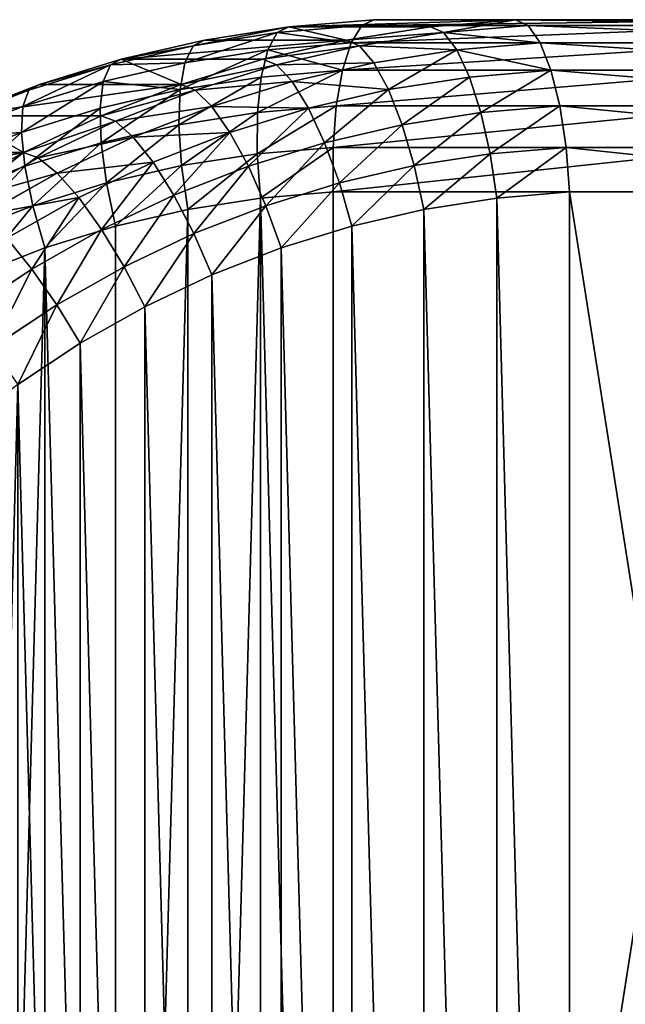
# Model space of a CAD drawing. Extents: x 0 to 1840, y 0 to 334.
# Tile 99 of 109: x 1804 to 1811, y 172 to 184. Entities that reach past the tile are written whole.
import ezdxf

# ---------------------------------------------------------------- set-up
doc = ezdxf.new("R2010")
doc.units = 0
doc.layers.get('0').update_dxf_attribs({"color": 13, "linetype": 'CONTINUOUS'})

# ---------------------------------------------------------------- blocks, each defined once
blk = doc.blocks.new('GROUP_16')
for p, q in [((30.106, 36.814, 4), (25, 36.814, 4)), ((25, 36.814, 10), (30.106, 36.814, 10)), ((30.106, 36.814, 4), (30.104, 36.746, 3.482)), ((30.106, 36.814, 10), (30.104, 36.746, 10.518)), ((30.106, 36.814, 4), (30.106, 36.814, 10)), ((30.106, 36.814, 10), (31.133, 36.732, 10)), ((30.106, 36.814, 4), (31.133, 36.732, 4)), ((25, 36.746, 3.482), (30.104, 36.746, 3.482)), ((25, 36.746, 10.518), (30.104, 36.746, 10.518)), ((30.104, 36.746, 3.482), (30.096, 36.546, 3)), ((30.104, 36.746, 10.518), (30.096, 36.546, 11)), ((30.104, 36.746, 3.482), (31.125, 36.664, 3.482)), ((30.104, 36.746, 10.518), (31.125, 36.664, 10.518)), ((31.125, 36.664, 3.482), (31.133, 36.732, 4)), ((31.125, 36.664, 10.518), (31.133, 36.732, 10)), ((32.151, 36.578, 4), (31.133, 36.732, 4)), ((31.133, 36.732, 4), (31.133, 36.732, 10)), ((31.133, 36.732, 10), (32.151, 36.578, 10)), ((31.102, 36.465, 3), (31.125, 36.664, 3.482)), ((31.102, 36.465, 11), (31.125, 36.664, 10.518)), ((31.125, 36.664, 3.482), (32.138, 36.511, 3.482)), ((31.125, 36.664, 10.518), (32.138, 36.511, 10.518)), ((25, 36.546, 3), (30.096, 36.546, 3)), ((25, 36.546, 11), (30.096, 36.546, 11)), ((30.096, 36.546, 3), (30.083, 36.228, 2.586)), ((30.096, 36.546, 11), (30.083, 36.228, 11.414)), ((30.096, 36.546, 3), (31.102, 36.465, 3)), ((30.096, 36.546, 11), (31.102, 36.465, 11)), ((32.138, 36.511, 3.482), (32.102, 36.315, 3)), ((32.138, 36.511, 10.518), (32.102, 36.315, 11)), ((32.151, 36.578, 4), (32.138, 36.511, 3.482)), ((32.151, 36.578, 10), (32.138, 36.511, 10.518)), ((32.138, 36.511, 3.482), (33.139, 36.289, 3.482)), ((32.138, 36.511, 10.518), (33.139, 36.289, 10.518)), ((32.151, 36.578, 4), (32.151, 36.578, 10)), ((32.151, 36.578, 10), (33.156, 36.355, 10)), ((32.151, 36.578, 4), (33.156, 36.355, 4)), ((31.066, 36.149, 2.586), (31.102, 36.465, 3)), ((31.066, 36.149, 11.414), (31.102, 36.465, 11)), ((31.102, 36.465, 3), (32.102, 36.315, 3)), ((31.102, 36.465, 11), (32.102, 36.315, 11)), ((32.102, 36.315, 3), (32.043, 36.002, 2.586)), ((32.102, 36.315, 11), (32.043, 36.002, 11.414)), ((32.102, 36.315, 3), (33.088, 36.095, 3)), ((32.102, 36.315, 11), (33.088, 36.095, 11)), ((33.088, 36.095, 3), (33.139, 36.289, 3.482)), ((33.088, 36.095, 11), (33.139, 36.289, 10.518)), ((33.139, 36.289, 3.482), (33.156, 36.355, 4)), ((33.139, 36.289, 10.518), (33.156, 36.355, 10)), ((33.139, 36.289, 3.482), (34.121, 35.997, 3.482)), ((33.139, 36.289, 10.518), (34.121, 35.997, 10.518)), ((33.156, 36.355, 4), (33.156, 36.355, 10)), ((33.156, 36.355, 10), (34.143, 36.061, 10)), ((33.156, 36.355, 4), (34.143, 36.061, 4)), ((25, 36.228, 2.586), (30.083, 36.228, 2.586)), ((25, 36.228, 11.414), (30.083, 36.228, 11.414)), ((30.083, 36.228, 2.586), (30.067, 35.814, 2.268)), ((30.083, 36.228, 11.414), (30.067, 35.814, 11.732)), ((30.083, 36.228, 2.586), (31.066, 36.149, 2.586)), ((30.083, 36.228, 11.414), (31.066, 36.149, 11.414)), ((31.018, 35.738, 2.268), (31.066, 36.149, 2.586)), ((31.018, 35.738, 11.732), (31.066, 36.149, 11.414)), ((31.066, 36.149, 2.586), (32.043, 36.002, 2.586)), ((31.066, 36.149, 11.414), (32.043, 36.002, 11.414)), ((33.008, 35.787, 2.586), (33.088, 36.095, 3)), ((33.008, 35.787, 11.414), (33.088, 36.095, 11)), ((33.088, 36.095, 3), (34.057, 35.807, 3)), ((33.088, 36.095, 11), (34.057, 35.807, 11)), ((34.121, 35.997, 3.482), (34.143, 36.061, 4)), ((34.143, 36.061, 10), (34.121, 35.997, 10.518)), ((35.107, 35.7, 4), (34.143, 36.061, 4)), ((34.143, 36.061, 4), (34.143, 36.061, 10)), ((34.143, 36.061, 10), (35.107, 35.7, 10)), ((32.043, 36.002, 2.586), (31.967, 35.595, 2.268)), ((32.043, 36.002, 11.414), (31.967, 35.595, 11.732)), ((32.043, 36.002, 2.586), (33.008, 35.787, 2.586)), ((32.043, 36.002, 11.414), (33.008, 35.787, 11.414)), ((34.057, 35.807, 3), (34.121, 35.997, 3.482)), ((34.121, 35.997, 10.518), (34.057, 35.807, 11)), ((34.121, 35.997, 3.482), (35.081, 35.637, 3.482)), ((34.121, 35.997, 10.518), (35.081, 35.637, 10.518)), ((25, 35.814, 2.268), (30.067, 35.814, 2.268)), ((25, 35.814, 11.732), (30.067, 35.814, 11.732)), ((30.067, 35.814, 2.268), (30.047, 35.331, 2.068)), ((30.067, 35.814, 11.732), (30.047, 35.331, 11.932)), ((30.067, 35.814, 2.268), (31.018, 35.738, 2.268)), ((30.067, 35.814, 11.732), (31.018, 35.738, 11.732)), ((32.904, 35.386, 2.268), (33.008, 35.787, 2.586)), ((32.904, 35.386, 11.732), (33.008, 35.787, 11.414)), ((33.008, 35.787, 2.586), (33.956, 35.506, 2.586)), ((33.008, 35.787, 11.414), (33.956, 35.506, 11.414)), ((33.956, 35.506, 2.586), (34.057, 35.807, 3)), ((34.057, 35.807, 11), (33.956, 35.506, 11.414)), ((34.057, 35.807, 3), (35.004, 35.452, 3)), ((34.057, 35.807, 11), (35.004, 35.452, 11)), ((30.963, 35.258, 2.068), (31.018, 35.738, 2.268)), ((30.963, 35.258, 11.932), (31.018, 35.738, 11.732)), ((31.018, 35.738, 2.268), (31.967, 35.595, 2.268)), ((31.018, 35.738, 11.732), (31.967, 35.595, 11.732)), ((35.107, 35.7, 4), (35.081, 35.637, 3.482)), ((35.107, 35.7, 4), (35.107, 35.7, 10)), ((35.107, 35.7, 4), (36.043, 35.273, 4)), ((31.967, 35.595, 2.268), (31.879, 35.12, 2.068)), ((31.967, 35.595, 11.732), (31.879, 35.12, 11.932)), ((31.967, 35.595, 2.268), (32.904, 35.386, 2.268)), ((31.967, 35.595, 11.732), (32.904, 35.386, 11.732)), ((35.081, 35.637, 3.482), (35.004, 35.452, 3)), ((35.081, 35.637, 3.482), (36.013, 35.212, 3.482)), ((33.824, 35.113, 2.268), (33.956, 35.506, 2.586)), ((33.956, 35.506, 11.414), (33.824, 35.113, 11.732)), ((33.956, 35.506, 2.586), (34.882, 35.159, 2.586)), ((33.956, 35.506, 11.414), (34.882, 35.159, 11.414)), ((35.004, 35.452, 3), (34.882, 35.159, 2.586)), ((35.004, 35.452, 3), (35.924, 35.033, 3)), ((25, 35.331, 2.068), (30.047, 35.331, 2.068)), ((25, 35.331, 11.932), (30.047, 35.331, 11.932)), ((30.047, 35.331, 2.068), (30.027, 34.814, 2)), ((30.047, 35.331, 11.932), (30.027, 34.814, 12)), ((30.047, 35.331, 2.068), (30.963, 35.258, 2.068)), ((30.047, 35.331, 11.932), (30.963, 35.258, 11.932)), ((32.783, 34.919, 2.068), (32.904, 35.386, 2.268)), ((32.783, 34.919, 11.932), (32.904, 35.386, 11.732)), ((32.904, 35.386, 2.268), (33.824, 35.113, 2.268)), ((32.904, 35.386, 11.732), (33.824, 35.113, 11.732)), ((30.904, 34.744, 2), (30.963, 35.258, 2.068)), ((30.904, 34.744, 12), (30.963, 35.258, 11.932)), ((30.963, 35.258, 2.068), (31.879, 35.12, 2.068)), ((30.963, 35.258, 11.932), (31.879, 35.12, 11.932)), ((36.043, 35.273, 4), (36.013, 35.212, 3.482)), ((36.043, 35.273, 4), (36.043, 35.273, 10)), ((36.043, 35.273, 4), (36.948, 34.781, 4)), ((31.879, 35.12, 2.068), (31.784, 34.611, 2)), ((31.879, 35.12, 11.932), (31.784, 34.611, 12)), ((31.879, 35.12, 2.068), (32.783, 34.919, 2.068)), ((31.879, 35.12, 11.932), (32.783, 34.919, 11.932)), ((33.671, 34.655, 2.068), (33.824, 35.113, 2.268)), ((33.824, 35.113, 11.732), (33.671, 34.655, 11.932)), ((33.824, 35.113, 2.268), (34.723, 34.776, 2.268)), ((33.824, 35.113, 11.732), (34.723, 34.776, 11.732)), ((34.882, 35.159, 2.586), (34.723, 34.776, 2.268)), ((34.882, 35.159, 2.586), (35.781, 34.748, 2.586)), ((36.013, 35.212, 3.482), (35.924, 35.033, 3)), ((36.013, 35.212, 3.482), (36.913, 34.722, 3.482)), ((35.924, 35.033, 3), (35.781, 34.748, 2.586)), ((35.924, 35.033, 3), (36.812, 34.55, 3)), ((32.653, 34.418, 2), (32.783, 34.919, 2.068)), ((32.653, 34.418, 12), (32.783, 34.919, 11.932)), ((32.783, 34.919, 2.068), (33.671, 34.655, 2.068)), ((32.783, 34.919, 11.932), (33.671, 34.655, 11.932)), ((30.027, 34.814, 2), (25, 34.814, 2)), ((30.027, 34.814, 12), (25, 34.814, 12)), ((30.904, 34.744, 2), (30.027, 34.814, 2)), ((30.904, 34.744, 12), (30.027, 34.814, 12)), ((34.723, 34.776, 2.268), (34.538, 34.33, 2.068)), ((34.723, 34.776, 2.268), (35.596, 34.377, 2.268)), ((31.784, 34.611, 2), (30.904, 34.744, 2)), ((31.784, 34.611, 12), (30.904, 34.744, 12)), ((33.506, 34.164, 2), (33.671, 34.655, 2.068)), ((33.671, 34.655, 11.932), (33.506, 34.164, 12)), ((33.671, 34.655, 2.068), (34.538, 34.33, 2.068)), ((33.671, 34.655, 11.932), (34.538, 34.33, 11.932)), ((35.781, 34.748, 2.586), (35.596, 34.377, 2.268)), ((35.781, 34.748, 2.586), (36.65, 34.276, 2.586)), ((32.653, 34.418, 2), (31.784, 34.611, 2)), ((32.653, 34.418, 12), (31.784, 34.611, 12)), ((33.506, 34.164, 2), (32.653, 34.418, 2)), ((33.506, 34.164, 12), (32.653, 34.418, 12)), ((34.538, 34.33, 2.068), (34.34, 33.852, 2)), ((34.538, 34.33, 2.068), (35.381, 33.946, 2.068)), ((35.596, 34.377, 2.268), (35.381, 33.946, 2.068)), ((35.596, 34.377, 2.268), (36.439, 33.919, 2.268)), ((36.439, 33.919, 2.268), (36.65, 34.276, 2.586)), ((34.34, 33.852, 2), (33.506, 34.164, 2)), ((34.34, 33.852, 12), (33.506, 34.164, 12)), ((35.149, 33.482, 2), (34.34, 33.852, 2)), ((35.381, 33.946, 2.068), (35.149, 33.482, 2)), ((35.381, 33.946, 2.068), (36.194, 33.503, 2.068)), ((36.194, 33.503, 2.068), (36.439, 33.919, 2.268)), ((36.439, 33.919, 2.268), (37.249, 33.403, 2.268)), ((35.931, 33.057, 2), (36.194, 33.503, 2.068)), ((36.194, 33.503, 2.068), (36.975, 33.005, 2.068)), ((35.931, 33.057, 2), (35.149, 33.482, 2)), ((36.682, 32.578, 2), (35.931, 33.057, 2))]:
    blk.add_line(p, q)
mesh = blk.add_polyface()
corners = [(25, 36.746, 3.482), (30.106, 36.814, 4), (30.104, 36.746, 3.482), (25, 36.814, 4)]
mesh.append_faces([[corners[k] for k in face] for face in [(0, 1, 2), (1, 0, 3)]], dxfattribs={"vtx0": -1})
mesh = blk.add_polyface()
corners = [(25, 36.814, 4), (30.106, 36.814, 10), (30.106, 36.814, 4), (25, 36.814, 10)]
mesh.append_faces([[corners[k] for k in face] for face in [(0, 1, 2), (1, 0, 3)]], dxfattribs={"vtx0": -1})
mesh = blk.add_polyface()
corners = [(25, 36.814, 10), (30.104, 36.746, 10.518), (30.106, 36.814, 10), (25, 36.746, 10.518)]
mesh.append_faces([[corners[k] for k in face] for face in [(0, 1, 2), (1, 0, 3)]], dxfattribs={"vtx0": -1})
mesh = blk.add_polyface()
corners = [(30.106, 36.814, 4), (31.125, 36.664, 3.482), (30.104, 36.746, 3.482), (31.133, 36.732, 4)]
mesh.append_faces([[corners[k] for k in face] for face in [(0, 1, 2), (1, 0, 3)]], dxfattribs={"vtx0": -1})
mesh = blk.add_polyface()
corners = [(30.104, 36.746, 10.518), (31.133, 36.732, 10), (30.106, 36.814, 10), (31.125, 36.664, 10.518)]
mesh.append_faces([[corners[k] for k in face] for face in [(0, 1, 2), (1, 0, 3)]], dxfattribs={"vtx0": -1})
mesh = blk.add_polyface()
corners = [(30.106, 36.814, 4), (31.133, 36.732, 10), (31.133, 36.732, 4), (30.106, 36.814, 10)]
mesh.append_faces([[corners[k] for k in face] for face in [(0, 1, 2), (1, 0, 3)]], dxfattribs={"vtx0": -1})
mesh = blk.add_polyface()
corners = [(25, 36.546, 3), (30.104, 36.746, 3.482), (30.096, 36.546, 3), (25, 36.746, 3.482)]
mesh.append_faces([[corners[k] for k in face] for face in [(0, 1, 2), (1, 0, 3)]], dxfattribs={"vtx0": -1})
mesh = blk.add_polyface()
corners = [(25, 36.746, 10.518), (30.096, 36.546, 11), (30.104, 36.746, 10.518), (25, 36.546, 11)]
mesh.append_faces([[corners[k] for k in face] for face in [(0, 1, 2), (1, 0, 3)]], dxfattribs={"vtx0": -1})
mesh = blk.add_polyface()
corners = [(30.096, 36.546, 3), (31.125, 36.664, 3.482), (31.102, 36.465, 3), (30.104, 36.746, 3.482)]
mesh.append_faces([[corners[k] for k in face] for face in [(0, 1, 2), (1, 0, 3)]], dxfattribs={"vtx0": -1})
mesh = blk.add_polyface()
corners = [(30.096, 36.546, 11), (31.125, 36.664, 10.518), (30.104, 36.746, 10.518), (31.102, 36.465, 11)]
mesh.append_faces([[corners[k] for k in face] for face in [(0, 1, 2), (1, 0, 3)]], dxfattribs={"vtx0": -1})
mesh = blk.add_polyface()
corners = [(31.125, 36.664, 3.482), (32.151, 36.578, 4), (32.138, 36.511, 3.482), (31.133, 36.732, 4)]
mesh.append_faces([[corners[k] for k in face] for face in [(0, 1, 2), (1, 0, 3)]], dxfattribs={"vtx0": -1})
mesh = blk.add_polyface()
corners = [(31.133, 36.732, 10), (32.138, 36.511, 10.518), (32.151, 36.578, 10), (31.125, 36.664, 10.518)]
mesh.append_faces([[corners[k] for k in face] for face in [(0, 1, 2), (1, 0, 3)]], dxfattribs={"vtx0": -1})
mesh = blk.add_polyface()
corners = [(31.133, 36.732, 10), (32.151, 36.578, 4), (31.133, 36.732, 4), (32.151, 36.578, 10)]
mesh.append_faces([[corners[k] for k in face] for face in [(0, 1, 2), (1, 0, 3)]], dxfattribs={"vtx0": -1})
mesh = blk.add_polyface()
corners = [(31.102, 36.465, 3), (32.138, 36.511, 3.482), (32.102, 36.315, 3), (31.125, 36.664, 3.482)]
mesh.append_faces([[corners[k] for k in face] for face in [(0, 1, 2), (1, 0, 3)]], dxfattribs={"vtx0": -1})
mesh = blk.add_polyface()
corners = [(31.125, 36.664, 10.518), (32.102, 36.315, 11), (32.138, 36.511, 10.518), (31.102, 36.465, 11)]
mesh.append_faces([[corners[k] for k in face] for face in [(0, 1, 2), (1, 0, 3)]], dxfattribs={"vtx0": -1})
mesh = blk.add_polyface()
corners = [(25, 36.228, 2.586), (30.096, 36.546, 3), (30.083, 36.228, 2.586), (25, 36.546, 3)]
mesh.append_faces([[corners[k] for k in face] for face in [(0, 1, 2), (1, 0, 3)]], dxfattribs={"vtx0": -1})
mesh = blk.add_polyface()
corners = [(25, 36.546, 11), (30.083, 36.228, 11.414), (30.096, 36.546, 11), (25, 36.228, 11.414)]
mesh.append_faces([[corners[k] for k in face] for face in [(0, 1, 2), (1, 0, 3)]], dxfattribs={"vtx0": -1})
mesh = blk.add_polyface()
corners = [(30.083, 36.228, 2.586), (31.102, 36.465, 3), (31.066, 36.149, 2.586), (30.096, 36.546, 3)]
mesh.append_faces([[corners[k] for k in face] for face in [(0, 1, 2), (1, 0, 3)]], dxfattribs={"vtx0": -1})
mesh = blk.add_polyface()
corners = [(30.083, 36.228, 11.414), (31.102, 36.465, 11), (30.096, 36.546, 11), (31.066, 36.149, 11.414)]
mesh.append_faces([[corners[k] for k in face] for face in [(0, 1, 2), (1, 0, 3)]], dxfattribs={"vtx0": -1})
mesh = blk.add_polyface()
corners = [(32.102, 36.315, 3), (33.139, 36.289, 3.482), (33.088, 36.095, 3), (32.138, 36.511, 3.482)]
mesh.append_faces([[corners[k] for k in face] for face in [(0, 1, 2), (1, 0, 3)]], dxfattribs={"vtx0": -1})
mesh = blk.add_polyface()
corners = [(32.102, 36.315, 11), (33.139, 36.289, 10.518), (32.138, 36.511, 10.518), (33.088, 36.095, 11)]
mesh.append_faces([[corners[k] for k in face] for face in [(0, 1, 2), (1, 0, 3)]], dxfattribs={"vtx0": -1})
mesh = blk.add_polyface()
corners = [(32.138, 36.511, 3.482), (33.156, 36.355, 4), (33.139, 36.289, 3.482), (32.151, 36.578, 4)]
mesh.append_faces([[corners[k] for k in face] for face in [(0, 1, 2), (1, 0, 3)]], dxfattribs={"vtx0": -1})
mesh = blk.add_polyface()
corners = [(32.138, 36.511, 10.518), (33.156, 36.355, 10), (32.151, 36.578, 10), (33.139, 36.289, 10.518)]
mesh.append_faces([[corners[k] for k in face] for face in [(0, 1, 2), (1, 0, 3)]], dxfattribs={"vtx0": -1})
mesh = blk.add_polyface()
corners = [(32.151, 36.578, 4), (33.156, 36.355, 10), (33.156, 36.355, 4), (32.151, 36.578, 10)]
mesh.append_faces([[corners[k] for k in face] for face in [(0, 1, 2), (1, 0, 3)]], dxfattribs={"vtx0": -1})
mesh = blk.add_polyface()
corners = [(31.102, 36.465, 3), (32.043, 36.002, 2.586), (31.066, 36.149, 2.586), (32.102, 36.315, 3)]
mesh.append_faces([[corners[k] for k in face] for face in [(0, 1, 2), (1, 0, 3)]], dxfattribs={"vtx0": -1})
mesh = blk.add_polyface()
corners = [(31.102, 36.465, 11), (32.043, 36.002, 11.414), (32.102, 36.315, 11), (31.066, 36.149, 11.414)]
mesh.append_faces([[corners[k] for k in face] for face in [(0, 1, 2), (1, 0, 3)]], dxfattribs={"vtx0": -1})
mesh = blk.add_polyface()
corners = [(32.043, 36.002, 2.586), (33.088, 36.095, 3), (33.008, 35.787, 2.586), (32.102, 36.315, 3)]
mesh.append_faces([[corners[k] for k in face] for face in [(0, 1, 2), (1, 0, 3)]], dxfattribs={"vtx0": -1})
mesh = blk.add_polyface()
corners = [(32.043, 36.002, 11.414), (33.088, 36.095, 11), (32.102, 36.315, 11), (33.008, 35.787, 11.414)]
mesh.append_faces([[corners[k] for k in face] for face in [(0, 1, 2), (1, 0, 3)]], dxfattribs={"vtx0": -1})
mesh = blk.add_polyface()
corners = [(33.088, 36.095, 3), (34.121, 35.997, 3.482), (34.057, 35.807, 3), (33.139, 36.289, 3.482)]
mesh.append_faces([[corners[k] for k in face] for face in [(0, 1, 2), (1, 0, 3)]], dxfattribs={"vtx0": -1})
mesh = blk.add_polyface()
corners = [(33.139, 36.289, 10.518), (34.057, 35.807, 11), (34.121, 35.997, 10.518), (33.088, 36.095, 11)]
mesh.append_faces([[corners[k] for k in face] for face in [(0, 1, 2), (1, 0, 3)]], dxfattribs={"vtx0": -1})
mesh = blk.add_polyface()
corners = [(33.139, 36.289, 3.482), (34.143, 36.061, 4), (34.121, 35.997, 3.482), (33.156, 36.355, 4)]
mesh.append_faces([[corners[k] for k in face] for face in [(0, 1, 2), (1, 0, 3)]], dxfattribs={"vtx0": -1})
mesh = blk.add_polyface()
corners = [(33.139, 36.289, 10.518), (34.143, 36.061, 10), (33.156, 36.355, 10), (34.121, 35.997, 10.518)]
mesh.append_faces([[corners[k] for k in face] for face in [(0, 1, 2), (1, 0, 3)]], dxfattribs={"vtx0": -1})
mesh = blk.add_polyface()
corners = [(33.156, 36.355, 10), (34.143, 36.061, 4), (33.156, 36.355, 4), (34.143, 36.061, 10)]
mesh.append_faces([[corners[k] for k in face] for face in [(0, 1, 2), (1, 0, 3)]], dxfattribs={"vtx0": -1})
mesh = blk.add_polyface()
corners = [(30.083, 36.228, 2.586), (25, 35.814, 2.268), (25, 36.228, 2.586), (30.067, 35.814, 2.268)]
mesh.append_faces([[corners[k] for k in face] for face in [(0, 1, 2), (1, 0, 3)]], dxfattribs={"vtx0": -1})
mesh = blk.add_polyface()
corners = [(30.067, 35.814, 11.732), (25, 36.228, 11.414), (25, 35.814, 11.732), (30.083, 36.228, 11.414)]
mesh.append_faces([[corners[k] for k in face] for face in [(0, 1, 2), (1, 0, 3)]], dxfattribs={"vtx0": -1})
mesh = blk.add_polyface()
corners = [(30.083, 36.228, 2.586), (31.018, 35.738, 2.268), (30.067, 35.814, 2.268), (31.066, 36.149, 2.586)]
mesh.append_faces([[corners[k] for k in face] for face in [(0, 1, 2), (1, 0, 3)]], dxfattribs={"vtx0": -1})
mesh = blk.add_polyface()
corners = [(31.018, 35.738, 11.732), (30.083, 36.228, 11.414), (30.067, 35.814, 11.732), (31.066, 36.149, 11.414)]
mesh.append_faces([[corners[k] for k in face] for face in [(0, 1, 2), (1, 0, 3)]], dxfattribs={"vtx0": -1})
mesh = blk.add_polyface()
corners = [(31.066, 36.149, 2.586), (31.967, 35.595, 2.268), (31.018, 35.738, 2.268), (32.043, 36.002, 2.586)]
mesh.append_faces([[corners[k] for k in face] for face in [(0, 1, 2), (1, 0, 3)]], dxfattribs={"vtx0": -1})
mesh = blk.add_polyface()
corners = [(31.967, 35.595, 11.732), (31.066, 36.149, 11.414), (31.018, 35.738, 11.732), (32.043, 36.002, 11.414)]
mesh.append_faces([[corners[k] for k in face] for face in [(0, 1, 2), (1, 0, 3)]], dxfattribs={"vtx0": -1})
mesh = blk.add_polyface()
corners = [(33.008, 35.787, 2.586), (34.057, 35.807, 3), (33.956, 35.506, 2.586), (33.088, 36.095, 3)]
mesh.append_faces([[corners[k] for k in face] for face in [(0, 1, 2), (1, 0, 3)]], dxfattribs={"vtx0": -1})
mesh = blk.add_polyface()
corners = [(33.088, 36.095, 11), (33.956, 35.506, 11.414), (34.057, 35.807, 11), (33.008, 35.787, 11.414)]
mesh.append_faces([[corners[k] for k in face] for face in [(0, 1, 2), (1, 0, 3)]], dxfattribs={"vtx0": -1})
mesh = blk.add_polyface()
corners = [(34.121, 35.997, 3.482), (35.107, 35.7, 4), (35.081, 35.637, 3.482), (34.143, 36.061, 4)]
mesh.append_faces([[corners[k] for k in face] for face in [(0, 1, 2), (1, 0, 3)]], dxfattribs={"vtx0": -1})
mesh = blk.add_polyface()
corners = [(34.121, 35.997, 10.518), (35.107, 35.7, 10), (34.143, 36.061, 10), (35.081, 35.637, 10.518)]
mesh.append_faces([[corners[k] for k in face] for face in [(0, 1, 2), (1, 0, 3)]], dxfattribs={"vtx0": -1})
mesh = blk.add_polyface()
corners = [(34.143, 36.061, 4), (35.107, 35.7, 10), (35.107, 35.7, 4), (34.143, 36.061, 10)]
mesh.append_faces([[corners[k] for k in face] for face in [(0, 1, 2), (1, 0, 3)]], dxfattribs={"vtx0": -1})
mesh = blk.add_polyface()
corners = [(32.043, 36.002, 2.586), (32.904, 35.386, 2.268), (31.967, 35.595, 2.268), (33.008, 35.787, 2.586)]
mesh.append_faces([[corners[k] for k in face] for face in [(0, 1, 2), (1, 0, 3)]], dxfattribs={"vtx0": -1})
mesh = blk.add_polyface()
corners = [(32.904, 35.386, 11.732), (32.043, 36.002, 11.414), (31.967, 35.595, 11.732), (33.008, 35.787, 11.414)]
mesh.append_faces([[corners[k] for k in face] for face in [(0, 1, 2), (1, 0, 3)]], dxfattribs={"vtx0": -1})
mesh = blk.add_polyface()
corners = [(34.057, 35.807, 3), (35.081, 35.637, 3.482), (35.004, 35.452, 3), (34.121, 35.997, 3.482)]
mesh.append_faces([[corners[k] for k in face] for face in [(0, 1, 2), (1, 0, 3)]], dxfattribs={"vtx0": -1})
mesh = blk.add_polyface()
corners = [(34.057, 35.807, 11), (35.081, 35.637, 10.518), (34.121, 35.997, 10.518), (35.004, 35.452, 11)]
mesh.append_faces([[corners[k] for k in face] for face in [(0, 1, 2), (1, 0, 3)]], dxfattribs={"vtx0": -1})
mesh = blk.add_polyface()
corners = [(30.067, 35.814, 2.268), (25, 35.331, 2.068), (25, 35.814, 2.268), (30.047, 35.331, 2.068)]
mesh.append_faces([[corners[k] for k in face] for face in [(0, 1, 2), (1, 0, 3)]], dxfattribs={"vtx0": -1})
mesh = blk.add_polyface()
corners = [(30.047, 35.331, 11.932), (25, 35.814, 11.732), (25, 35.331, 11.932), (30.067, 35.814, 11.732)]
mesh.append_faces([[corners[k] for k in face] for face in [(0, 1, 2), (1, 0, 3)]], dxfattribs={"vtx0": -1})
mesh = blk.add_polyface()
corners = [(30.067, 35.814, 2.268), (30.963, 35.258, 2.068), (30.047, 35.331, 2.068), (31.018, 35.738, 2.268)]
mesh.append_faces([[corners[k] for k in face] for face in [(0, 1, 2), (1, 0, 3)]], dxfattribs={"vtx0": -1})
mesh = blk.add_polyface()
corners = [(30.963, 35.258, 11.932), (30.067, 35.814, 11.732), (30.047, 35.331, 11.932), (31.018, 35.738, 11.732)]
mesh.append_faces([[corners[k] for k in face] for face in [(0, 1, 2), (1, 0, 3)]], dxfattribs={"vtx0": -1})
mesh = blk.add_polyface()
corners = [(33.008, 35.787, 2.586), (33.824, 35.113, 2.268), (32.904, 35.386, 2.268), (33.956, 35.506, 2.586)]
mesh.append_faces([[corners[k] for k in face] for face in [(0, 1, 2), (1, 0, 3)]], dxfattribs={"vtx0": -1})
mesh = blk.add_polyface()
corners = [(33.824, 35.113, 11.732), (33.008, 35.787, 11.414), (32.904, 35.386, 11.732), (33.956, 35.506, 11.414)]
mesh.append_faces([[corners[k] for k in face] for face in [(0, 1, 2), (1, 0, 3)]], dxfattribs={"vtx0": -1})
mesh = blk.add_polyface()
corners = [(33.956, 35.506, 2.586), (35.004, 35.452, 3), (34.882, 35.159, 2.586), (34.057, 35.807, 3)]
mesh.append_faces([[corners[k] for k in face] for face in [(0, 1, 2), (1, 0, 3)]], dxfattribs={"vtx0": -1})
mesh = blk.add_polyface()
corners = [(33.956, 35.506, 11.414), (35.004, 35.452, 11), (34.057, 35.807, 11), (34.882, 35.159, 11.414)]
mesh.append_faces([[corners[k] for k in face] for face in [(0, 1, 2), (1, 0, 3)]], dxfattribs={"vtx0": -1})
mesh = blk.add_polyface()
corners = [(31.018, 35.738, 2.268), (31.879, 35.12, 2.068), (30.963, 35.258, 2.068), (31.967, 35.595, 2.268)]
mesh.append_faces([[corners[k] for k in face] for face in [(0, 1, 2), (1, 0, 3)]], dxfattribs={"vtx0": -1})
mesh = blk.add_polyface()
corners = [(31.879, 35.12, 11.932), (31.018, 35.738, 11.732), (30.963, 35.258, 11.932), (31.967, 35.595, 11.732)]
mesh.append_faces([[corners[k] for k in face] for face in [(0, 1, 2), (1, 0, 3)]], dxfattribs={"vtx0": -1})
mesh = blk.add_polyface()
corners = [(35.081, 35.637, 3.482), (36.043, 35.273, 4), (36.013, 35.212, 3.482), (35.107, 35.7, 4)]
mesh.append_faces([[corners[k] for k in face] for face in [(0, 1, 2), (1, 0, 3)]], dxfattribs={"vtx0": -1})
mesh = blk.add_polyface()
corners = [(35.107, 35.7, 10), (36.043, 35.273, 4), (35.107, 35.7, 4), (36.043, 35.273, 10)]
mesh.append_faces([[corners[k] for k in face] for face in [(0, 1, 2), (1, 0, 3)]], dxfattribs={"vtx0": -1})
mesh = blk.add_polyface()
corners = [(31.967, 35.595, 2.268), (32.783, 34.919, 2.068), (31.879, 35.12, 2.068), (32.904, 35.386, 2.268)]
mesh.append_faces([[corners[k] for k in face] for face in [(0, 1, 2), (1, 0, 3)]], dxfattribs={"vtx0": -1})
mesh = blk.add_polyface()
corners = [(32.783, 34.919, 11.932), (31.967, 35.595, 11.732), (31.879, 35.12, 11.932), (32.904, 35.386, 11.732)]
mesh.append_faces([[corners[k] for k in face] for face in [(0, 1, 2), (1, 0, 3)]], dxfattribs={"vtx0": -1})
mesh = blk.add_polyface()
corners = [(35.004, 35.452, 3), (36.013, 35.212, 3.482), (35.924, 35.033, 3), (35.081, 35.637, 3.482)]
mesh.append_faces([[corners[k] for k in face] for face in [(0, 1, 2), (1, 0, 3)]], dxfattribs={"vtx0": -1})
mesh = blk.add_polyface()
corners = [(33.956, 35.506, 2.586), (34.723, 34.776, 2.268), (33.824, 35.113, 2.268), (34.882, 35.159, 2.586)]
mesh.append_faces([[corners[k] for k in face] for face in [(0, 1, 2), (1, 0, 3)]], dxfattribs={"vtx0": -1})
mesh = blk.add_polyface()
corners = [(34.723, 34.776, 11.732), (33.956, 35.506, 11.414), (33.824, 35.113, 11.732), (34.882, 35.159, 11.414)]
mesh.append_faces([[corners[k] for k in face] for face in [(0, 1, 2), (1, 0, 3)]], dxfattribs={"vtx0": -1})
mesh = blk.add_polyface()
corners = [(34.882, 35.159, 2.586), (35.924, 35.033, 3), (35.781, 34.748, 2.586), (35.004, 35.452, 3)]
mesh.append_faces([[corners[k] for k in face] for face in [(0, 1, 2), (1, 0, 3)]], dxfattribs={"vtx0": -1})
mesh = blk.add_polyface()
corners = [(30.047, 35.331, 2.068), (25, 34.814, 2), (25, 35.331, 2.068), (30.027, 34.814, 2)]
mesh.append_faces([[corners[k] for k in face] for face in [(0, 1, 2), (1, 0, 3)]], dxfattribs={"vtx0": -1})
mesh = blk.add_polyface()
corners = [(30.027, 34.814, 12), (25, 35.331, 11.932), (25, 34.814, 12), (30.047, 35.331, 11.932)]
mesh.append_faces([[corners[k] for k in face] for face in [(0, 1, 2), (1, 0, 3)]], dxfattribs={"vtx0": -1})
mesh = blk.add_polyface()
corners = [(30.047, 35.331, 2.068), (30.904, 34.744, 2), (30.027, 34.814, 2), (30.963, 35.258, 2.068)]
mesh.append_faces([[corners[k] for k in face] for face in [(0, 1, 2), (1, 0, 3)]], dxfattribs={"vtx0": -1})
mesh = blk.add_polyface()
corners = [(30.904, 34.744, 12), (30.047, 35.331, 11.932), (30.027, 34.814, 12), (30.963, 35.258, 11.932)]
mesh.append_faces([[corners[k] for k in face] for face in [(0, 1, 2), (1, 0, 3)]], dxfattribs={"vtx0": -1})
mesh = blk.add_polyface()
corners = [(32.904, 35.386, 2.268), (33.671, 34.655, 2.068), (32.783, 34.919, 2.068), (33.824, 35.113, 2.268)]
mesh.append_faces([[corners[k] for k in face] for face in [(0, 1, 2), (1, 0, 3)]], dxfattribs={"vtx0": -1})
mesh = blk.add_polyface()
corners = [(33.671, 34.655, 11.932), (32.904, 35.386, 11.732), (32.783, 34.919, 11.932), (33.824, 35.113, 11.732)]
mesh.append_faces([[corners[k] for k in face] for face in [(0, 1, 2), (1, 0, 3)]], dxfattribs={"vtx0": -1})
mesh = blk.add_polyface()
corners = [(30.963, 35.258, 2.068), (31.784, 34.611, 2), (30.904, 34.744, 2), (31.879, 35.12, 2.068)]
mesh.append_faces([[corners[k] for k in face] for face in [(0, 1, 2), (1, 0, 3)]], dxfattribs={"vtx0": -1})
mesh = blk.add_polyface()
corners = [(31.784, 34.611, 12), (30.963, 35.258, 11.932), (30.904, 34.744, 12), (31.879, 35.12, 11.932)]
mesh.append_faces([[corners[k] for k in face] for face in [(0, 1, 2), (1, 0, 3)]], dxfattribs={"vtx0": -1})
mesh = blk.add_polyface()
corners = [(36.043, 35.273, 4), (36.913, 34.722, 3.482), (36.013, 35.212, 3.482), (36.948, 34.781, 4)]
mesh.append_faces([[corners[k] for k in face] for face in [(0, 1, 2), (1, 0, 3)]], dxfattribs={"vtx0": -1})
mesh = blk.add_polyface()
corners = [(36.043, 35.273, 4), (36.948, 34.781, 10), (36.948, 34.781, 4), (36.043, 35.273, 10)]
mesh.append_faces([[corners[k] for k in face] for face in [(0, 1, 2), (1, 0, 3)]], dxfattribs={"vtx0": -1})
mesh = blk.add_polyface()
corners = [(31.879, 35.12, 2.068), (32.653, 34.418, 2), (31.784, 34.611, 2), (32.783, 34.919, 2.068)]
mesh.append_faces([[corners[k] for k in face] for face in [(0, 1, 2), (1, 0, 3)]], dxfattribs={"vtx0": -1})
mesh = blk.add_polyface()
corners = [(32.653, 34.418, 12), (31.879, 35.12, 11.932), (31.784, 34.611, 12), (32.783, 34.919, 11.932)]
mesh.append_faces([[corners[k] for k in face] for face in [(0, 1, 2), (1, 0, 3)]], dxfattribs={"vtx0": -1})
mesh = blk.add_polyface()
corners = [(33.824, 35.113, 2.268), (34.538, 34.33, 2.068), (33.671, 34.655, 2.068), (34.723, 34.776, 2.268)]
mesh.append_faces([[corners[k] for k in face] for face in [(0, 1, 2), (1, 0, 3)]], dxfattribs={"vtx0": -1})
mesh = blk.add_polyface()
corners = [(34.538, 34.33, 11.932), (33.824, 35.113, 11.732), (33.671, 34.655, 11.932), (34.723, 34.776, 11.732)]
mesh.append_faces([[corners[k] for k in face] for face in [(0, 1, 2), (1, 0, 3)]], dxfattribs={"vtx0": -1})
mesh = blk.add_polyface()
corners = [(34.882, 35.159, 2.586), (35.596, 34.377, 2.268), (34.723, 34.776, 2.268), (35.781, 34.748, 2.586)]
mesh.append_faces([[corners[k] for k in face] for face in [(0, 1, 2), (1, 0, 3)]], dxfattribs={"vtx0": -1})
mesh = blk.add_polyface()
corners = [(35.924, 35.033, 3), (36.913, 34.722, 3.482), (36.812, 34.55, 3), (36.013, 35.212, 3.482)]
mesh.append_faces([[corners[k] for k in face] for face in [(0, 1, 2), (1, 0, 3)]], dxfattribs={"vtx0": -1})
mesh = blk.add_polyface()
corners = [(35.781, 34.748, 2.586), (36.812, 34.55, 3), (36.65, 34.276, 2.586), (35.924, 35.033, 3)]
mesh.append_faces([[corners[k] for k in face] for face in [(0, 1, 2), (1, 0, 3)]], dxfattribs={"vtx0": -1})
mesh = blk.add_polyface()
corners = [(32.783, 34.919, 2.068), (33.506, 34.164, 2), (32.653, 34.418, 2), (33.671, 34.655, 2.068)]
mesh.append_faces([[corners[k] for k in face] for face in [(0, 1, 2), (1, 0, 3)]], dxfattribs={"vtx0": -1})
mesh = blk.add_polyface()
corners = [(33.506, 34.164, 12), (32.783, 34.919, 11.932), (32.653, 34.418, 12), (33.671, 34.655, 11.932)]
mesh.append_faces([[corners[k] for k in face] for face in [(0, 1, 2), (1, 0, 3)]], dxfattribs={"vtx0": -1})
mesh = blk.add_polyface()
corners = [(30.027, 34.814, 2), (25, 4, 2), (25, 34.814, 2), (30.027, 4, 2), (30.904, 34.744, 2), (30.904, 4.07, 2), (31.784, 34.611, 2), (31.784, 4.203, 2), (32.653, 34.418, 2), (32.653, 4.396, 2), (33.506, 34.164, 2), (33.506, 4.65, 2), (34.34, 33.852, 2), (34.34, 4.962, 2), (35.149, 33.482, 2), (35.149, 5.332, 2), (35.931, 33.057, 2), (35.931, 5.757, 2), (36.682, 32.578, 2), (36.682, 6.235, 2), (37.397, 6.765, 2), (37.397, 32.049, 2), (38.074, 31.47, 2), (38.074, 7.343, 2), (38.708, 30.846, 2), (38.708, 7.967, 2), (39.345, 30.126, 2), (39.345, 8.688, 2), (40.138, 9.581, 2), (40.138, 29.233, 2), (41.046, 28.351, 2), (41.046, 10.463, 2), (42.016, 27.537, 2), (42.016, 11.277, 2), (43.043, 26.797, 2), (43.043, 12.017, 2), (44.122, 26.134, 2), (44.122, 12.679, 2), (45.246, 13.261, 2), (45.246, 25.553, 2), (46.41, 25.055, 2), (46.41, 13.759, 2), (47.608, 24.644, 2), (47.608, 14.169, 2), (48.832, 14.491, 2), (48.832, 24.322, 2), (50.077, 24.091, 2), (50.077, 14.723, 2), (51.335, 14.862, 2), (51.335, 23.952, 2), (52.563, 23.907, 2), (52.563, 14.907, 2), (60.6, 14.907, 2), (60.6, 23.907, 2)]
mesh.append_faces([[corners[k] for k in face] for face in [(0, 1, 2), (52, 50, 53)]], dxfattribs={"vtx0": -1})
mesh.append_faces([[corners[k] for k in face] for face in [(1, 0, 3), (3, 4, 5), (5, 6, 7), (7, 8, 9), (9, 10, 11), (11, 12, 13), (13, 14, 15), (15, 16, 17), (17, 18, 19), (19, 18, 20), (20, 22, 23), (23, 24, 25), (25, 26, 27), (27, 26, 28), (28, 30, 31), (31, 32, 33), (33, 34, 35), (35, 36, 37), (37, 36, 38), (38, 40, 41), (41, 42, 43), (43, 42, 44), (44, 46, 47), (47, 46, 48), (48, 50, 51), (51, 50, 52)]], dxfattribs={"vtx0": -1, "vtx1": -1})
mesh.append_faces([[corners[k] for k in face] for face in [(3, 0, 4), (5, 4, 6), (7, 6, 8), (9, 8, 10), (11, 10, 12), (13, 12, 14), (15, 14, 16), (17, 16, 18), (20, 18, 21), (20, 21, 22), (23, 22, 24), (25, 24, 26), (28, 26, 29), (28, 29, 30), (31, 30, 32), (33, 32, 34), (35, 34, 36), (38, 36, 39), (38, 39, 40), (41, 40, 42), (44, 42, 45), (44, 45, 46), (48, 46, 49), (48, 49, 50)]], dxfattribs={"vtx0": -1, "vtx2": -1})
mesh = blk.add_polyface()
corners = [(30.027, 4, 12), (25, 34.814, 12), (25, 4, 12), (30.027, 34.814, 12), (30.904, 34.744, 12), (30.904, 4.07, 12), (31.784, 4.203, 12), (31.784, 34.611, 12), (32.653, 4.396, 12), (32.653, 34.418, 12), (33.506, 34.164, 12), (33.506, 4.65, 12), (34.34, 4.962, 12), (34.34, 33.852, 12), (35.149, 5.332, 12), (35.149, 33.482, 12), (35.931, 5.757, 12), (35.931, 33.057, 12), (36.682, 6.235, 12), (36.682, 32.578, 12), (37.397, 6.765, 12), (37.397, 32.049, 12), (38.074, 7.343, 12), (38.074, 31.47, 12), (38.708, 7.967, 12), (38.708, 30.846, 12), (39.345, 8.688, 12), (39.345, 30.126, 12), (40.138, 9.581, 12), (40.138, 29.233, 12), (41.046, 10.463, 12), (41.046, 28.351, 12), (42.016, 11.277, 12), (42.016, 27.537, 12), (43.043, 26.797, 12), (43.043, 12.017, 12), (44.122, 26.134, 12), (44.122, 12.679, 12), (45.246, 13.261, 12), (45.246, 25.553, 12), (46.41, 13.759, 12), (46.41, 25.055, 12), (47.608, 24.644, 12), (47.608, 14.169, 12), (48.832, 14.491, 12), (48.832, 24.322, 12), (50.077, 14.723, 12), (50.077, 24.091, 12), (51.335, 14.862, 12), (51.335, 23.952, 12), (52.563, 14.907, 12), (52.563, 23.907, 12), (60.6, 14.907, 12), (60.6, 23.907, 12)]
mesh.append_faces([[corners[k] for k in face] for face in [(0, 1, 2), (51, 52, 53)]], dxfattribs={"vtx0": -1})
mesh.append_faces([[corners[k] for k in face] for face in [(1, 0, 3), (3, 0, 4), (4, 6, 7), (7, 8, 9), (9, 8, 10), (10, 12, 13), (13, 14, 15), (15, 16, 17), (17, 18, 19), (19, 20, 21), (21, 22, 23), (23, 24, 25), (25, 26, 27), (27, 28, 29), (29, 30, 31), (31, 32, 33), (33, 32, 34), (34, 35, 36), (36, 38, 39), (39, 40, 41), (41, 40, 42), (42, 44, 45), (45, 46, 47), (47, 48, 49), (49, 50, 51)]], dxfattribs={"vtx0": -1, "vtx1": -1})
mesh.append_faces([[corners[k] for k in face] for face in [(4, 0, 5), (4, 5, 6), (7, 6, 8), (10, 8, 11), (10, 11, 12), (13, 12, 14), (15, 14, 16), (17, 16, 18), (19, 18, 20), (21, 20, 22), (23, 22, 24), (25, 24, 26), (27, 26, 28), (29, 28, 30), (31, 30, 32), (34, 32, 35), (36, 35, 37), (36, 37, 38), (39, 38, 40), (42, 40, 43), (42, 43, 44), (45, 44, 46), (47, 46, 48), (49, 48, 50), (51, 50, 52)]], dxfattribs={"vtx0": -1, "vtx2": -1})
mesh = blk.add_polyface()
corners = [(34.723, 34.776, 2.268), (35.381, 33.946, 2.068), (34.538, 34.33, 2.068), (35.596, 34.377, 2.268)]
mesh.append_faces([[corners[k] for k in face] for face in [(0, 1, 2), (1, 0, 3)]], dxfattribs={"vtx0": -1})
mesh = blk.add_polyface()
corners = [(33.671, 34.655, 2.068), (34.34, 33.852, 2), (33.506, 34.164, 2), (34.538, 34.33, 2.068)]
mesh.append_faces([[corners[k] for k in face] for face in [(0, 1, 2), (1, 0, 3)]], dxfattribs={"vtx0": -1})
mesh = blk.add_polyface()
corners = [(34.34, 33.852, 12), (33.671, 34.655, 11.932), (33.506, 34.164, 12), (34.538, 34.33, 11.932)]
mesh.append_faces([[corners[k] for k in face] for face in [(0, 1, 2), (1, 0, 3)]], dxfattribs={"vtx0": -1})
mesh = blk.add_polyface()
corners = [(35.781, 34.748, 2.586), (36.439, 33.919, 2.268), (35.596, 34.377, 2.268), (36.65, 34.276, 2.586)]
mesh.append_faces([[corners[k] for k in face] for face in [(0, 1, 2), (1, 0, 3)]], dxfattribs={"vtx0": -1})
mesh = blk.add_polyface()
corners = [(34.538, 34.33, 2.068), (35.149, 33.482, 2), (34.34, 33.852, 2), (35.381, 33.946, 2.068)]
mesh.append_faces([[corners[k] for k in face] for face in [(0, 1, 2), (1, 0, 3)]], dxfattribs={"vtx0": -1})
mesh = blk.add_polyface()
corners = [(35.596, 34.377, 2.268), (36.194, 33.503, 2.068), (35.381, 33.946, 2.068), (36.439, 33.919, 2.268)]
mesh.append_faces([[corners[k] for k in face] for face in [(0, 1, 2), (1, 0, 3)]], dxfattribs={"vtx0": -1})
mesh = blk.add_polyface()
corners = [(36.65, 34.276, 2.586), (37.249, 33.403, 2.268), (36.439, 33.919, 2.268), (37.484, 33.744, 2.586)]
mesh.append_faces([[corners[k] for k in face] for face in [(0, 1, 2), (1, 0, 3)]], dxfattribs={"vtx0": -1})
mesh = blk.add_polyface()
corners = [(35.381, 33.946, 2.068), (35.931, 33.057, 2), (35.149, 33.482, 2), (36.194, 33.503, 2.068)]
mesh.append_faces([[corners[k] for k in face] for face in [(0, 1, 2), (1, 0, 3)]], dxfattribs={"vtx0": -1})
mesh = blk.add_polyface()
corners = [(36.439, 33.919, 2.268), (36.975, 33.005, 2.068), (36.194, 33.503, 2.068), (37.249, 33.403, 2.268)]
mesh.append_faces([[corners[k] for k in face] for face in [(0, 1, 2), (1, 0, 3)]], dxfattribs={"vtx0": -1})
mesh = blk.add_polyface()
corners = [(36.194, 33.503, 2.068), (36.682, 32.578, 2), (35.931, 33.057, 2), (36.975, 33.005, 2.068)]
mesh.append_faces([[corners[k] for k in face] for face in [(0, 1, 2), (1, 0, 3)]], dxfattribs={"vtx0": -1})
blk = doc.blocks.new('GROUP_29')
at = {"extrusion": (-0.274008, -0.961727, -8.13125e-16), "rotation": 180}
blk.add_blockref('GROUP_16', (1767.107, 187.39, -512.522), dxfattribs=at)

msp = doc.modelspace()

# ---------------------------------------------------------------- block references
at = {"extrusion": (0, -1, -4.996e-16)}
msp.add_blockref('GROUP_29', (0, 0, -334.295), dxfattribs=at)

doc.saveas('drawing.dxf')
